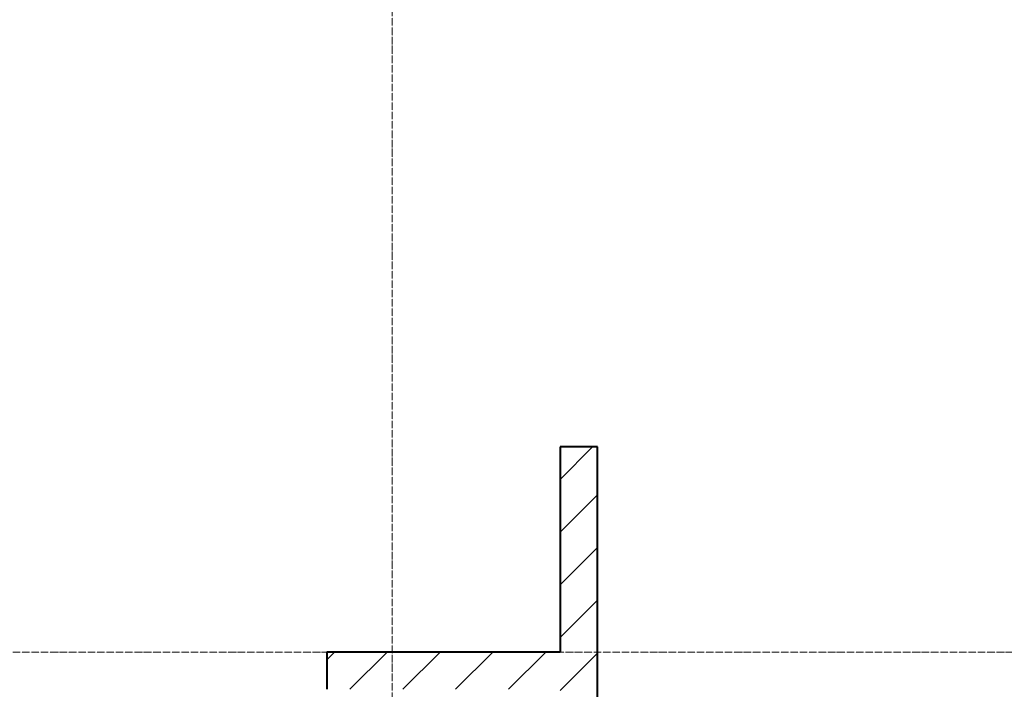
# Model space of a CAD drawing. Header units: millimetres. Extents: x 5617 to 183965, y 7718 to 172958.
# Tile 44 of 120: x 46127 to 48765, y 29900 to 31695. Entities that reach past the tile are written whole.
import ezdxf

# ---------------------------------------------------------------- set-up
doc = ezdxf.new("R2010")
doc.units = ezdxf.units.MM
doc.linetypes.add('ADSK_Линия сетки', pattern=[25, 20, -2.5, 0, -2.5])
doc.linetypes.add('Линия сетки', pattern=[25, 20, -2.5, 0, -2.5])
doc.layers.add('Оси', color=7, linetype='Continuous', lineweight=9)
doc.layers.add('Стены разрез', color=7, linetype='Continuous', lineweight=40)
pattern_1 = [(45, (0, 0), (-70.71068, 70.71068), [])]

# ---------------------------------------------------------------- blocks, each defined once
blk = doc.blocks.new('135_SLK_K4_AR_rvt-1-МКСС_К4_L05_18_600_')
at = {"layer": 'Стены разрез', "lineweight": 9, "true_color": 0xcccccc}
h = blk.add_hatch(dxfattribs=at)
h.set_pattern_fill('FP_3', color=254, style=0, pattern_type=2)
h.set_pattern_definition(pattern_1)
h.paths.add_polyline_path([(97600, 28350), (97700, 28350), (97700, 30550), (97600, 30550), (97600, 28936.3)])
h = blk.add_hatch(dxfattribs=at)
h.set_pattern_fill('FP_3', color=254, style=0, pattern_type=2)
h.set_pattern_definition(pattern_1)
h.paths.add_polyline_path([(96975, 29900), (97600, 29900), (97600, 30000), (96975, 30000)])
h.paths.add_polyline_path([(96075, 29900), (96075, 30000), (95450, 30000), (95450, 29900)])
at = {"layer": 'Стены разрез', "color": 254, "true_color": 0xcccccc}
for p, q in [((97600, 30550), (97600, 30000)), ((97700, 30550), (97600, 30550)), ((97700, 28350), (97700, 30550)), ((97600, 30000), (96975, 30000)), ((96975, 30000), (96975, 29900))]:
    blk.add_line(p, q, dxfattribs=at)

msp = doc.modelspace()

# ---------------------------------------------------------------- linework, layer by layer
at = {"layer": 'Оси', "linetype": 'Линия сетки'}
msp.add_line((47124.8, 12025.7), (47124.8, 33150), dxfattribs=at)
at = {"layer": 'Оси', "linetype": 'ADSK_Линия сетки'}
msp.add_line((86966.3, 30000), (28171, 30000), dxfattribs=at)

# ---------------------------------------------------------------- block references
at = {"lineweight": 5}
msp.add_blockref('135_SLK_K4_AR_rvt-1-МКСС_К4_L05_18_600_', (-50025.2, 0), dxfattribs=at)

doc.saveas('drawing.dxf')
